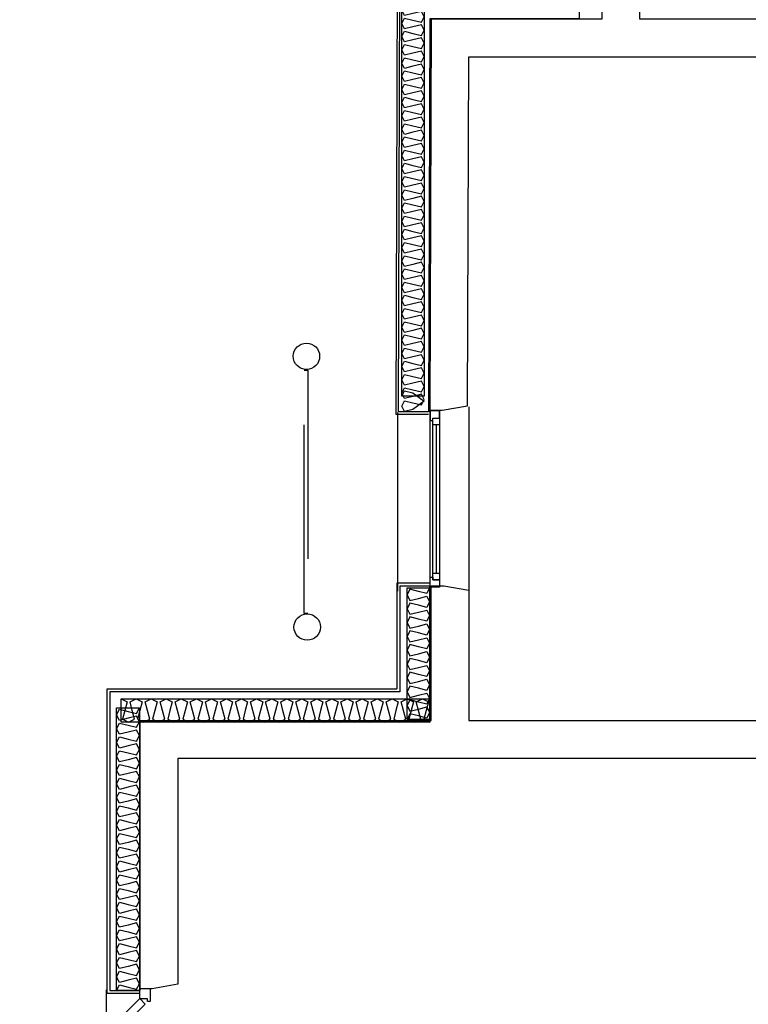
# Model space of a CAD drawing. Header units: millimetres. Extents: x -15 to 127, y -65 to 67.
# Tile 79 of 256: x 35.42 to 35.807, y -50.892 to -50.371. Entities that reach past the tile are written whole.
import ezdxf

# ---------------------------------------------------------------- set-up
doc = ezdxf.new("R2010")
doc.units = ezdxf.units.MM
doc.header["$MEASUREMENT"] = 0
doc.linetypes.add('PC_DASH_3', pattern=[0.055556, 0.027778, -0.027778])
doc.layers.add('Calque 5', color=7, linetype='Continuous')

# ---------------------------------------------------------------- blocks, each defined once
blk = doc.blocks.new('PD_26338')
at = {"layer": 'Calque 5', "color": 0}
for p, q in [((11.85217, -36.8113), (11.85217, -36.73271)), ((11.854, -36.73271), (11.854, -36.8113))]:
    blk.add_line(p, q, dxfattribs=at)
for points in [[(11.8508, -36.81881), (11.8508, -36.72521), (11.85583, -36.72521), (11.85583, -36.81881), (11.8508, -36.81881)], [(11.85583, -36.72521), (11.8508, -36.72521), (11.8508, -36.73051), (11.85217, -36.73051), (11.85217, -36.72918), (11.85583, -36.72918), (11.85583, -36.72521)], [(11.85217, -36.73271), (11.85217, -36.72918), (11.85583, -36.72918), (11.85583, -36.73271), (11.85217, -36.73271)], [(11.85583, -36.81881), (11.8508, -36.81881), (11.8508, -36.81351), (11.85217, -36.81351), (11.85217, -36.81484), (11.85583, -36.81484), (11.85583, -36.81881)], [(11.85217, -36.81484), (11.85217, -36.8113), (11.85583, -36.8113), (11.85583, -36.81484), (11.85217, -36.81484)]]:
    blk.add_lwpolyline(points, dxfattribs=at)
blk.add_point((11.8508, -36.72521), dxfattribs=at)
blk = doc.blocks.new('PD_26354')
at = {"layer": 'Calque 5', "color": 0}
for points in [[(11.68691, -36.87799), (11.85067, -36.87799), (11.85067, -36.89021), (11.68691, -36.89021), (11.68691, -36.87799)], [(11.68691, -36.87799), (11.69012, -36.87952), (11.6889, -36.8841), (11.68769, -36.88869), (11.6909, -36.89021), (11.69412, -36.88869), (11.6929, -36.8841), (11.69168, -36.87952), (11.69489, -36.87799), (11.69811, -36.87952), (11.69689, -36.8841), (11.69567, -36.88869), (11.69889, -36.89021), (11.7021, -36.88869), (11.70089, -36.8841), (11.69967, -36.87952), (11.70288, -36.87799), (11.7061, -36.87952), (11.70488, -36.8841), (11.70366, -36.88869), (11.70688, -36.89021), (11.71009, -36.88869), (11.70887, -36.8841), (11.70766, -36.87952), (11.71087, -36.87799), (11.71409, -36.87952), (11.71287, -36.8841), (11.71165, -36.88869), (11.71487, -36.89021), (11.71808, -36.88869), (11.71686, -36.8841), (11.71564, -36.87952), (11.71886, -36.87799), (11.72207, -36.87952), (11.72086, -36.8841), (11.71964, -36.88869), (11.72285, -36.89021), (11.72607, -36.88869), (11.72485, -36.8841), (11.72363, -36.87952), (11.72685, -36.87799), (11.73006, -36.87952), (11.72884, -36.8841), (11.72763, -36.88869), (11.73084, -36.89021), (11.73406, -36.88869), (11.73284, -36.8841), (11.73162, -36.87952), (11.73484, -36.87799), (11.73805, -36.87952), (11.73683, -36.8841), (11.73562, -36.88869), (11.73883, -36.89021), (11.74205, -36.88869), (11.74083, -36.8841), (11.73961, -36.87952), (11.74282, -36.87799), (11.74604, -36.87952), (11.74482, -36.8841), (11.7436, -36.88869), (11.74682, -36.89021), (11.75003, -36.88869), (11.74882, -36.8841), (11.7476, -36.87952), (11.75081, -36.87799), (11.75403, -36.87952), (11.75281, -36.8841), (11.75159, -36.88869), (11.75481, -36.89021), (11.75802, -36.88869), (11.7568, -36.8841), (11.75559, -36.87952), (11.7588, -36.87799), (11.76202, -36.87952), (11.7608, -36.8841), (11.75958, -36.88869), (11.7628, -36.89021), (11.76601, -36.88869), (11.76479, -36.8841), (11.76357, -36.87952), (11.76679, -36.87799), (11.77, -36.87952), (11.76879, -36.8841), (11.76757, -36.88869), (11.77078, -36.89021), (11.774, -36.88869), (11.77278, -36.8841), (11.77156, -36.87952), (11.77478, -36.87799), (11.77799, -36.87952), (11.77677, -36.8841), (11.77556, -36.88869), (11.77877, -36.89021), (11.78199, -36.88869), (11.78077, -36.8841), (11.77955, -36.87952), (11.78277, -36.87799), (11.78598, -36.87952), (11.78476, -36.8841), (11.78354, -36.88869), (11.78676, -36.89021), (11.78997, -36.88869), (11.78876, -36.8841), (11.78754, -36.87952), (11.79075, -36.87799), (11.79397, -36.87952), (11.79275, -36.8841), (11.79153, -36.88869), (11.79475, -36.89021), (11.79796, -36.88869), (11.79675, -36.8841), (11.79553, -36.87952), (11.79874, -36.87799), (11.80196, -36.87952), (11.80074, -36.8841), (11.79952, -36.88869), (11.80274, -36.89021), (11.80595, -36.88869), (11.80473, -36.8841), (11.80352, -36.87952), (11.80673, -36.87799), (11.80995, -36.87952), (11.80873, -36.8841), (11.80751, -36.88869), (11.81072, -36.89021), (11.81394, -36.88869), (11.81272, -36.8841), (11.8115, -36.87952), (11.81472, -36.87799), (11.81793, -36.87952), (11.81672, -36.8841), (11.8155, -36.88869), (11.81871, -36.89021), (11.82193, -36.88869), (11.82071, -36.8841), (11.81949, -36.87952), (11.82271, -36.87799), (11.82592, -36.87952), (11.8247, -36.8841), (11.82349, -36.88869), (11.8267, -36.89021), (11.82992, -36.88869), (11.8287, -36.8841), (11.82748, -36.87952), (11.8307, -36.87799), (11.83391, -36.87952), (11.83269, -36.8841), (11.83147, -36.88869), (11.83469, -36.89021), (11.8379, -36.88869), (11.83669, -36.8841), (11.83547, -36.87952), (11.83868, -36.87799), (11.8419, -36.87952), (11.84068, -36.8841), (11.83946, -36.88869), (11.84268, -36.89021), (11.84589, -36.88869), (11.84467, -36.8841), (11.84346, -36.87952), (11.84667, -36.87799), (11.84989, -36.87952), (11.84867, -36.8841), (11.84745, -36.88869), (11.85067, -36.89021)]]:
    blk.add_lwpolyline(points, dxfattribs=at)
blk = doc.blocks.new('PD_26355')
at = {"layer": 'Calque 5', "color": 0}
for points in [[(11.68451, -37.03247), (11.68451, -36.88275), (11.69672, -36.88275), (11.69672, -37.03247), (11.68451, -37.03247)], [(11.68451, -37.03247), (11.68603, -37.02952), (11.69061, -37.03064), (11.6952, -37.03176), (11.69672, -37.02882), (11.6952, -37.02587), (11.69061, -37.02699), (11.68603, -37.02811), (11.68451, -37.02516), (11.68603, -37.02222), (11.69061, -37.02334), (11.6952, -37.02446), (11.69672, -37.02151), (11.6952, -37.01857), (11.69061, -37.01969), (11.68603, -37.02081), (11.68451, -37.01786), (11.68603, -37.01492), (11.69061, -37.01603), (11.6952, -37.01715), (11.69672, -37.01421), (11.6952, -37.01126), (11.69061, -37.01238), (11.68603, -37.0135), (11.68451, -37.01056), (11.68603, -37.00761), (11.69061, -37.00873), (11.6952, -37.00985), (11.69672, -37.00691), (11.6952, -37.00396), (11.69061, -37.00508), (11.68603, -37.0062), (11.68451, -37.00325), (11.68603, -37.00031), (11.69061, -37.00143), (11.6952, -37.00255), (11.69672, -36.9996), (11.6952, -36.99666), (11.69061, -36.99778), (11.68603, -36.9989), (11.68451, -36.99595), (11.68603, -36.99301), (11.69061, -36.99413), (11.6952, -36.99524), (11.69672, -36.9923), (11.6952, -36.98936), (11.69061, -36.99047), (11.68603, -36.99159), (11.68451, -36.98865), (11.68603, -36.9857), (11.69061, -36.98682), (11.6952, -36.98794), (11.69672, -36.985), (11.6952, -36.98205), (11.69061, -36.98317), (11.68603, -36.98429), (11.68451, -36.98135), (11.68603, -36.9784), (11.69061, -36.97952), (11.6952, -36.98064), (11.69672, -36.97769), (11.6952, -36.97475), (11.69061, -36.97587), (11.68603, -36.97699), (11.68451, -36.97404), (11.68603, -36.9711), (11.69061, -36.97222), (11.6952, -36.97334), (11.69672, -36.97039), (11.6952, -36.96745), (11.69061, -36.96856), (11.68603, -36.96968), (11.68451, -36.96674), (11.68603, -36.96379), (11.69061, -36.96491), (11.6952, -36.96603), (11.69672, -36.96309), (11.6952, -36.96014), (11.69061, -36.96126), (11.68603, -36.96238), (11.68451, -36.95944), (11.68603, -36.95649), (11.69061, -36.95761), (11.6952, -36.95873), (11.69672, -36.95578), (11.6952, -36.95284), (11.69061, -36.95396), (11.68603, -36.95508), (11.68451, -36.95213), (11.68603, -36.94919), (11.69061, -36.95031), (11.6952, -36.95143), (11.69672, -36.94848), (11.6952, -36.94554), (11.69061, -36.94666), (11.68603, -36.94777), (11.68451, -36.94483), (11.68603, -36.94189), (11.69061, -36.943), (11.6952, -36.94412), (11.69672, -36.94118), (11.6952, -36.93823), (11.69061, -36.93935), (11.68603, -36.94047), (11.68451, -36.93753), (11.68603, -36.93458), (11.69061, -36.9357), (11.6952, -36.93682), (11.69672, -36.93388), (11.6952, -36.93093), (11.69061, -36.93205), (11.68603, -36.93317), (11.68451, -36.93022), (11.68603, -36.92728), (11.69061, -36.9284), (11.6952, -36.92952), (11.69672, -36.92657), (11.6952, -36.92363), (11.69061, -36.92475), (11.68603, -36.92587), (11.68451, -36.92292), (11.68603, -36.91998), (11.69061, -36.92109), (11.6952, -36.92221), (11.69672, -36.91927), (11.6952, -36.91632), (11.69061, -36.91744), (11.68603, -36.91856), (11.68451, -36.91562), (11.68603, -36.91267), (11.69061, -36.91379), (11.6952, -36.91491), (11.69672, -36.91197), (11.6952, -36.90902), (11.69061, -36.91014), (11.68603, -36.91126), (11.68451, -36.90831), (11.68603, -36.90537), (11.69061, -36.90649), (11.6952, -36.90761), (11.69672, -36.90466), (11.6952, -36.90172), (11.69061, -36.90284), (11.68603, -36.90396), (11.68451, -36.90101), (11.68603, -36.89807), (11.69061, -36.89919), (11.6952, -36.9003), (11.69672, -36.89736), (11.6952, -36.89442), (11.69061, -36.89553), (11.68603, -36.89665), (11.68451, -36.89371), (11.68603, -36.89076), (11.69061, -36.89188), (11.6952, -36.893), (11.69672, -36.89006), (11.6952, -36.88711), (11.69061, -36.88823), (11.68603, -36.88935), (11.68451, -36.88641), (11.68603, -36.88346), (11.69061, -36.88458), (11.6952, -36.8857), (11.69672, -36.88275)]]:
    blk.add_lwpolyline(points, dxfattribs=at)
blk = doc.blocks.new('PD_26356')
at = {"layer": 'Calque 5', "color": 0}
for points in [[(11.85052, -36.81918), (11.85052, -36.8888), (11.83856, -36.8888), (11.83856, -36.81918), (11.85052, -36.81918)], [(11.85052, -36.81918), (11.84903, -36.82214), (11.84454, -36.82101), (11.84005, -36.81988), (11.83856, -36.82284), (11.84005, -36.8258), (11.84454, -36.82467), (11.84903, -36.82355), (11.85052, -36.82651), (11.84903, -36.82947), (11.84454, -36.82834), (11.84005, -36.82721), (11.83856, -36.83017), (11.84005, -36.83313), (11.84454, -36.832), (11.84903, -36.83088), (11.85052, -36.83384), (11.84903, -36.8368), (11.84454, -36.83567), (11.84005, -36.83454), (11.83856, -36.8375), (11.84005, -36.84046), (11.84454, -36.83933), (11.84903, -36.8382), (11.85052, -36.84116), (11.84903, -36.84412), (11.84454, -36.843), (11.84005, -36.84187), (11.83856, -36.84483), (11.84005, -36.84779), (11.84454, -36.84666), (11.84903, -36.84553), (11.85052, -36.84849), (11.84903, -36.85145), (11.84454, -36.85033), (11.84005, -36.8492), (11.83856, -36.85216), (11.84005, -36.85512), (11.84454, -36.85399), (11.84903, -36.85286), (11.85052, -36.85582), (11.84903, -36.85878), (11.84454, -36.85766), (11.84005, -36.85653), (11.83856, -36.85949), (11.84005, -36.86245), (11.84454, -36.86132), (11.84903, -36.86019), (11.85052, -36.86315), (11.84903, -36.86611), (11.84454, -36.86498), (11.84005, -36.86386), (11.83856, -36.86682), (11.84005, -36.86978), (11.84454, -36.86865), (11.84903, -36.86752), (11.85052, -36.87048), (11.84903, -36.87344), (11.84454, -36.87231), (11.84005, -36.87119), (11.83856, -36.87415), (11.84005, -36.87711), (11.84454, -36.87598), (11.84903, -36.87485), (11.85052, -36.87781), (11.84903, -36.88077), (11.84454, -36.87964), (11.84005, -36.87852), (11.83856, -36.88148), (11.84005, -36.88444), (11.84454, -36.88331), (11.84903, -36.88218), (11.85052, -36.88514), (11.84903, -36.8881), (11.84454, -36.88697), (11.84005, -36.88585), (11.83856, -36.8888)]]:
    blk.add_lwpolyline(points, dxfattribs=at)
blk = doc.blocks.new('PD_26357')
at = {"layer": 'Calque 5', "color": 0}
for p, q in [((11.83317, -36.81667), (11.83317, -36.87265)), ((11.85067, -36.81667), (11.83317, -36.81667)), ((11.67951, -37.03397), (11.67951, -36.87265)), ((11.67951, -36.87265), (11.83317, -36.87265)), ((11.69701, -37.03397), (11.67951, -37.03397))]:
    blk.add_line(p, q, dxfattribs=at)
blk = doc.blocks.new('PD_26438')
at = {"layer": 'Calque 5', "color": 0}
for points in [[(11.83571, -36.71751), (11.83571, -36.50258), (11.84765, -36.50258), (11.84765, -36.71751), (11.83571, -36.71751)], [(11.83571, -36.71751), (11.83721, -36.71468), (11.84168, -36.71576), (11.84765, -36.7202), (11.84168, -36.72464), (11.83721, -36.72571), (11.83571, -36.72289), (11.83721, -36.72006), (11.84168, -36.72114), (11.84616, -36.72221), (11.84765, -36.71939), (11.84616, -36.71657), (11.84168, -36.71764), (11.83721, -36.71872), (11.83571, -36.71589), (11.83721, -36.71307), (11.84168, -36.71414), (11.84616, -36.71522), (11.84765, -36.7124), (11.84616, -36.70957), (11.84168, -36.71065), (11.83721, -36.71172), (11.83571, -36.7089), (11.83721, -36.70607), (11.84168, -36.70715), (11.84616, -36.70823), (11.84765, -36.7054), (11.84616, -36.70258), (11.84168, -36.70365), (11.83721, -36.70473), (11.83571, -36.7019), (11.83721, -36.69908), (11.84168, -36.70016), (11.84616, -36.70123), (11.84765, -36.69841), (11.84616, -36.69558), (11.84168, -36.69666), (11.83721, -36.69774), (11.83571, -36.69491), (11.83721, -36.69209), (11.84168, -36.69316), (11.84616, -36.69424), (11.84765, -36.69141), (11.84616, -36.68859), (11.84168, -36.68967), (11.83721, -36.69074), (11.83571, -36.68792), (11.83721, -36.68509), (11.84168, -36.68617), (11.84616, -36.68724), (11.84765, -36.68442), (11.84616, -36.6816), (11.84168, -36.68267), (11.83721, -36.68375), (11.83571, -36.68092), (11.83721, -36.6781), (11.84168, -36.67917), (11.84616, -36.68025), (11.84765, -36.67743), (11.84616, -36.6746), (11.84168, -36.67568), (11.83721, -36.67675), (11.83571, -36.67393), (11.83721, -36.6711), (11.84168, -36.67218), (11.84616, -36.67326), (11.84765, -36.67043), (11.84616, -36.66761), (11.84168, -36.66868), (11.83721, -36.66976), (11.83571, -36.66694), (11.83721, -36.66411), (11.84168, -36.66519), (11.84616, -36.66626), (11.84765, -36.66344), (11.84616, -36.66061), (11.84168, -36.66169), (11.83721, -36.66277), (11.83571, -36.65994), (11.83721, -36.65712), (11.84168, -36.65819), (11.84616, -36.65927), (11.84765, -36.65644), (11.84616, -36.65362), (11.84168, -36.6547), (11.83721, -36.65577), (11.83571, -36.65295), (11.83721, -36.65012), (11.84168, -36.6512), (11.84616, -36.65227), (11.84765, -36.64945), (11.84616, -36.64663), (11.84168, -36.6477), (11.83721, -36.64878), (11.83571, -36.64595), (11.83721, -36.64313), (11.84168, -36.6442), (11.84616, -36.64528), (11.84765, -36.64246), (11.84616, -36.63963), (11.84168, -36.64071), (11.83721, -36.64178), (11.83571, -36.63896), (11.83721, -36.63613), (11.84168, -36.63721), (11.84616, -36.63829), (11.84765, -36.63546), (11.84616, -36.63264), (11.84168, -36.63371), (11.83721, -36.63479), (11.83571, -36.63197), (11.83721, -36.62914), (11.84168, -36.63022), (11.84616, -36.63129), (11.84765, -36.62847), (11.84616, -36.62564), (11.84168, -36.62672), (11.83721, -36.6278), (11.83571, -36.62497), (11.83721, -36.62215), (11.84168, -36.62322), (11.84616, -36.6243), (11.84765, -36.62147), (11.84616, -36.61865), (11.84168, -36.61973), (11.83721, -36.6208), (11.83571, -36.61798), (11.83721, -36.61515), (11.84168, -36.61623), (11.84616, -36.6173), (11.84765, -36.61448), (11.84616, -36.61166), (11.84168, -36.61273), (11.83721, -36.61381), (11.83571, -36.61098), (11.83721, -36.60816), (11.84168, -36.60923), (11.84616, -36.61031), (11.84765, -36.60749), (11.84616, -36.60466), (11.84168, -36.60574), (11.83721, -36.60681), (11.83571, -36.60399), (11.83721, -36.60116), (11.84168, -36.60224), (11.84616, -36.60332), (11.84765, -36.60049), (11.84616, -36.59767), (11.84168, -36.59874), (11.83721, -36.59982), (11.83571, -36.597), (11.83721, -36.59417), (11.84168, -36.59525), (11.84616, -36.59632), (11.84765, -36.5935), (11.84616, -36.59067), (11.84168, -36.59175), (11.83721, -36.59283), (11.83571, -36.59), (11.83721, -36.58718), (11.84168, -36.58825), (11.84616, -36.58933), (11.84765, -36.5865), (11.84616, -36.58368), (11.84168, -36.58476), (11.83721, -36.58583), (11.83571, -36.58301), (11.83721, -36.58018), (11.84168, -36.58126), (11.84616, -36.58234), (11.84765, -36.57951), (11.84616, -36.57669), (11.84168, -36.57776), (11.83721, -36.57884), (11.83571, -36.57601), (11.83721, -36.57319), (11.84168, -36.57427), (11.84616, -36.57534), (11.84765, -36.57252), (11.84616, -36.56969), (11.84168, -36.57077), (11.83721, -36.57184), (11.83571, -36.56902), (11.83721, -36.5662), (11.84168, -36.56727), (11.84616, -36.56835), (11.84765, -36.56552), (11.84616, -36.5627), (11.84168, -36.56377), (11.83721, -36.56485), (11.83571, -36.56203), (11.83721, -36.5592), (11.84168, -36.56028), (11.84616, -36.56135), (11.84765, -36.55853), (11.84616, -36.5557), (11.84168, -36.55678), (11.83721, -36.55786), (11.83571, -36.55503), (11.83721, -36.55221), (11.84168, -36.55328), (11.84616, -36.55436), (11.84765, -36.55153), (11.84616, -36.54871), (11.84168, -36.54979), (11.83721, -36.55086), (11.83571, -36.54804), (11.83721, -36.54521), (11.84168, -36.54629), (11.84616, -36.54737), (11.84765, -36.54454), (11.84616, -36.54172), (11.84168, -36.54279), (11.83721, -36.54387), (11.83571, -36.54104), (11.83721, -36.53822), (11.84168, -36.5393), (11.84616, -36.54037), (11.84765, -36.53755), (11.84616, -36.53472), (11.84168, -36.5358), (11.83721, -36.53687), (11.83571, -36.53405), (11.83721, -36.53123), (11.84168, -36.5323), (11.84616, -36.53338), (11.84765, -36.53055), (11.84616, -36.52773), (11.84168, -36.5288), (11.83721, -36.52988), (11.83571, -36.52706), (11.83721, -36.52423), (11.84168, -36.52531), (11.84616, -36.52638), (11.84765, -36.52356), (11.84616, -36.52073), (11.84168, -36.52181), (11.83721, -36.52289), (11.83571, -36.52006), (11.83721, -36.51724), (11.84168, -36.51831), (11.84616, -36.51939), (11.84765, -36.51656), (11.84616, -36.51374), (11.84168, -36.51482), (11.83721, -36.51589), (11.83571, -36.51307), (11.83721, -36.51024), (11.84168, -36.51132), (11.84616, -36.5124), (11.84765, -36.50957), (11.84616, -36.50675), (11.84168, -36.50782), (11.83721, -36.5089), (11.83571, -36.50607), (11.83721, -36.50325), (11.84168, -36.50433), (11.84616, -36.5054), (11.84765, -36.50258)]]:
    blk.add_lwpolyline(points, dxfattribs=at)
blk = doc.blocks.new('PD_26447')
at = {"layer": 'Calque 5', "color": 0}
for points in [[(11.6969, -37.03133), (11.7024, -37.03133), (11.7024, -37.03833), (11.7009, -37.03833), (11.7009, -37.03683), (11.6969, -37.03683), (11.6969, -37.03133)], [(11.69682, -37.03676), (11.69964, -37.03959), (11.636, -37.10323), (11.63318, -37.1004), (11.69682, -37.03676)]]:
    blk.add_lwpolyline(points, dxfattribs=at)
blk.add_arc((11.6969, -37.03683), 0.09, 224.9287, 270, dxfattribs=at)
blk = doc.blocks.new('PD_26448')
at = {"layer": 'Calque 5', "color": 0}
for points in [[(11.63318, -37.15326), (11.636, -37.15044), (11.69964, -37.21408), (11.69682, -37.2169), (11.63318, -37.15326)], [(11.6969, -37.22233), (11.7024, -37.22233), (11.7024, -37.21533), (11.7009, -37.21533), (11.7009, -37.21683), (11.6969, -37.21683), (11.6969, -37.22233)]]:
    blk.add_lwpolyline(points, dxfattribs=at)
blk.add_arc((11.6969, -37.21683), 0.09, 90, 135.0713, dxfattribs=at)
blk = doc.blocks.new('PD_26446')
at = {"layer": 'Calque 5'}
for name in ['PD_26447', 'PD_26448']:
    blk.add_blockref(name, (0, 0), dxfattribs=at)
blk = doc.blocks.new('PD_27681')
at = {"layer": 'Calque 5', "color": 0}
for p, q in [((11.85217, -36.8113), (11.85217, -36.73271)), ((11.854, -36.73271), (11.854, -36.8113))]:
    blk.add_line(p, q, dxfattribs=at)
for points in [[(11.8508, -36.81881), (11.8508, -36.72521), (11.85583, -36.72521), (11.85583, -36.81881), (11.8508, -36.81881)], [(11.85583, -36.72521), (11.8508, -36.72521), (11.8508, -36.73051), (11.85217, -36.73051), (11.85217, -36.72918), (11.85583, -36.72918), (11.85583, -36.72521)], [(11.85217, -36.73271), (11.85217, -36.72918), (11.85583, -36.72918), (11.85583, -36.73271), (11.85217, -36.73271)], [(11.85583, -36.81881), (11.8508, -36.81881), (11.8508, -36.81351), (11.85217, -36.81351), (11.85217, -36.81484), (11.85583, -36.81484), (11.85583, -36.81881)], [(11.85217, -36.81484), (11.85217, -36.8113), (11.85583, -36.8113), (11.85583, -36.81484), (11.85217, -36.81484)]]:
    blk.add_lwpolyline(points, dxfattribs=at)
blk.add_point((11.8508, -36.72521), dxfattribs=at)
blk = doc.blocks.new('PD_27697')
at = {"layer": 'Calque 5', "color": 0}
for points in [[(11.68691, -36.87799), (11.85067, -36.87799), (11.85067, -36.89021), (11.68691, -36.89021), (11.68691, -36.87799)], [(11.68691, -36.87799), (11.69012, -36.87952), (11.6889, -36.8841), (11.68769, -36.88869), (11.6909, -36.89021), (11.69412, -36.88869), (11.6929, -36.8841), (11.69168, -36.87952), (11.69489, -36.87799), (11.69811, -36.87952), (11.69689, -36.8841), (11.69567, -36.88869), (11.69889, -36.89021), (11.7021, -36.88869), (11.70089, -36.8841), (11.69967, -36.87952), (11.70288, -36.87799), (11.7061, -36.87952), (11.70488, -36.8841), (11.70366, -36.88869), (11.70688, -36.89021), (11.71009, -36.88869), (11.70887, -36.8841), (11.70766, -36.87952), (11.71087, -36.87799), (11.71409, -36.87952), (11.71287, -36.8841), (11.71165, -36.88869), (11.71487, -36.89021), (11.71808, -36.88869), (11.71686, -36.8841), (11.71564, -36.87952), (11.71886, -36.87799), (11.72207, -36.87952), (11.72086, -36.8841), (11.71964, -36.88869), (11.72285, -36.89021), (11.72607, -36.88869), (11.72485, -36.8841), (11.72363, -36.87952), (11.72685, -36.87799), (11.73006, -36.87952), (11.72884, -36.8841), (11.72763, -36.88869), (11.73084, -36.89021), (11.73406, -36.88869), (11.73284, -36.8841), (11.73162, -36.87952), (11.73484, -36.87799), (11.73805, -36.87952), (11.73683, -36.8841), (11.73562, -36.88869), (11.73883, -36.89021), (11.74205, -36.88869), (11.74083, -36.8841), (11.73961, -36.87952), (11.74282, -36.87799), (11.74604, -36.87952), (11.74482, -36.8841), (11.7436, -36.88869), (11.74682, -36.89021), (11.75003, -36.88869), (11.74882, -36.8841), (11.7476, -36.87952), (11.75081, -36.87799), (11.75403, -36.87952), (11.75281, -36.8841), (11.75159, -36.88869), (11.75481, -36.89021), (11.75802, -36.88869), (11.7568, -36.8841), (11.75559, -36.87952), (11.7588, -36.87799), (11.76202, -36.87952), (11.7608, -36.8841), (11.75958, -36.88869), (11.7628, -36.89021), (11.76601, -36.88869), (11.76479, -36.8841), (11.76357, -36.87952), (11.76679, -36.87799), (11.77, -36.87952), (11.76879, -36.8841), (11.76757, -36.88869), (11.77078, -36.89021), (11.774, -36.88869), (11.77278, -36.8841), (11.77156, -36.87952), (11.77478, -36.87799), (11.77799, -36.87952), (11.77677, -36.8841), (11.77556, -36.88869), (11.77877, -36.89021), (11.78199, -36.88869), (11.78077, -36.8841), (11.77955, -36.87952), (11.78277, -36.87799), (11.78598, -36.87952), (11.78476, -36.8841), (11.78354, -36.88869), (11.78676, -36.89021), (11.78997, -36.88869), (11.78876, -36.8841), (11.78754, -36.87952), (11.79075, -36.87799), (11.79397, -36.87952), (11.79275, -36.8841), (11.79153, -36.88869), (11.79475, -36.89021), (11.79796, -36.88869), (11.79675, -36.8841), (11.79553, -36.87952), (11.79874, -36.87799), (11.80196, -36.87952), (11.80074, -36.8841), (11.79952, -36.88869), (11.80274, -36.89021), (11.80595, -36.88869), (11.80473, -36.8841), (11.80352, -36.87952), (11.80673, -36.87799), (11.80995, -36.87952), (11.80873, -36.8841), (11.80751, -36.88869), (11.81072, -36.89021), (11.81394, -36.88869), (11.81272, -36.8841), (11.8115, -36.87952), (11.81472, -36.87799), (11.81793, -36.87952), (11.81672, -36.8841), (11.8155, -36.88869), (11.81871, -36.89021), (11.82193, -36.88869), (11.82071, -36.8841), (11.81949, -36.87952), (11.82271, -36.87799), (11.82592, -36.87952), (11.8247, -36.8841), (11.82349, -36.88869), (11.8267, -36.89021), (11.82992, -36.88869), (11.8287, -36.8841), (11.82748, -36.87952), (11.8307, -36.87799), (11.83391, -36.87952), (11.83269, -36.8841), (11.83147, -36.88869), (11.83469, -36.89021), (11.8379, -36.88869), (11.83669, -36.8841), (11.83547, -36.87952), (11.83868, -36.87799), (11.8419, -36.87952), (11.84068, -36.8841), (11.83946, -36.88869), (11.84268, -36.89021), (11.84589, -36.88869), (11.84467, -36.8841), (11.84346, -36.87952), (11.84667, -36.87799), (11.84989, -36.87952), (11.84867, -36.8841), (11.84745, -36.88869), (11.85067, -36.89021)]]:
    blk.add_lwpolyline(points, dxfattribs=at)
blk = doc.blocks.new('PD_27698')
at = {"layer": 'Calque 5', "color": 0}
for points in [[(11.68451, -37.03247), (11.68451, -36.88275), (11.69672, -36.88275), (11.69672, -37.03247), (11.68451, -37.03247)], [(11.68451, -37.03247), (11.68603, -37.02952), (11.69061, -37.03064), (11.6952, -37.03176), (11.69672, -37.02882), (11.6952, -37.02587), (11.69061, -37.02699), (11.68603, -37.02811), (11.68451, -37.02516), (11.68603, -37.02222), (11.69061, -37.02334), (11.6952, -37.02446), (11.69672, -37.02151), (11.6952, -37.01857), (11.69061, -37.01969), (11.68603, -37.02081), (11.68451, -37.01786), (11.68603, -37.01492), (11.69061, -37.01603), (11.6952, -37.01715), (11.69672, -37.01421), (11.6952, -37.01126), (11.69061, -37.01238), (11.68603, -37.0135), (11.68451, -37.01056), (11.68603, -37.00761), (11.69061, -37.00873), (11.6952, -37.00985), (11.69672, -37.00691), (11.6952, -37.00396), (11.69061, -37.00508), (11.68603, -37.0062), (11.68451, -37.00325), (11.68603, -37.00031), (11.69061, -37.00143), (11.6952, -37.00255), (11.69672, -36.9996), (11.6952, -36.99666), (11.69061, -36.99778), (11.68603, -36.9989), (11.68451, -36.99595), (11.68603, -36.99301), (11.69061, -36.99413), (11.6952, -36.99524), (11.69672, -36.9923), (11.6952, -36.98936), (11.69061, -36.99047), (11.68603, -36.99159), (11.68451, -36.98865), (11.68603, -36.9857), (11.69061, -36.98682), (11.6952, -36.98794), (11.69672, -36.985), (11.6952, -36.98205), (11.69061, -36.98317), (11.68603, -36.98429), (11.68451, -36.98135), (11.68603, -36.9784), (11.69061, -36.97952), (11.6952, -36.98064), (11.69672, -36.97769), (11.6952, -36.97475), (11.69061, -36.97587), (11.68603, -36.97699), (11.68451, -36.97404), (11.68603, -36.9711), (11.69061, -36.97222), (11.6952, -36.97334), (11.69672, -36.97039), (11.6952, -36.96745), (11.69061, -36.96856), (11.68603, -36.96968), (11.68451, -36.96674), (11.68603, -36.96379), (11.69061, -36.96491), (11.6952, -36.96603), (11.69672, -36.96309), (11.6952, -36.96014), (11.69061, -36.96126), (11.68603, -36.96238), (11.68451, -36.95944), (11.68603, -36.95649), (11.69061, -36.95761), (11.6952, -36.95873), (11.69672, -36.95578), (11.6952, -36.95284), (11.69061, -36.95396), (11.68603, -36.95508), (11.68451, -36.95213), (11.68603, -36.94919), (11.69061, -36.95031), (11.6952, -36.95143), (11.69672, -36.94848), (11.6952, -36.94554), (11.69061, -36.94666), (11.68603, -36.94777), (11.68451, -36.94483), (11.68603, -36.94189), (11.69061, -36.943), (11.6952, -36.94412), (11.69672, -36.94118), (11.6952, -36.93823), (11.69061, -36.93935), (11.68603, -36.94047), (11.68451, -36.93753), (11.68603, -36.93458), (11.69061, -36.9357), (11.6952, -36.93682), (11.69672, -36.93388), (11.6952, -36.93093), (11.69061, -36.93205), (11.68603, -36.93317), (11.68451, -36.93022), (11.68603, -36.92728), (11.69061, -36.9284), (11.6952, -36.92952), (11.69672, -36.92657), (11.6952, -36.92363), (11.69061, -36.92475), (11.68603, -36.92587), (11.68451, -36.92292), (11.68603, -36.91998), (11.69061, -36.92109), (11.6952, -36.92221), (11.69672, -36.91927), (11.6952, -36.91632), (11.69061, -36.91744), (11.68603, -36.91856), (11.68451, -36.91562), (11.68603, -36.91267), (11.69061, -36.91379), (11.6952, -36.91491), (11.69672, -36.91197), (11.6952, -36.90902), (11.69061, -36.91014), (11.68603, -36.91126), (11.68451, -36.90831), (11.68603, -36.90537), (11.69061, -36.90649), (11.6952, -36.90761), (11.69672, -36.90466), (11.6952, -36.90172), (11.69061, -36.90284), (11.68603, -36.90396), (11.68451, -36.90101), (11.68603, -36.89807), (11.69061, -36.89919), (11.6952, -36.9003), (11.69672, -36.89736), (11.6952, -36.89442), (11.69061, -36.89553), (11.68603, -36.89665), (11.68451, -36.89371), (11.68603, -36.89076), (11.69061, -36.89188), (11.6952, -36.893), (11.69672, -36.89006), (11.6952, -36.88711), (11.69061, -36.88823), (11.68603, -36.88935), (11.68451, -36.88641), (11.68603, -36.88346), (11.69061, -36.88458), (11.6952, -36.8857), (11.69672, -36.88275)]]:
    blk.add_lwpolyline(points, dxfattribs=at)
blk = doc.blocks.new('PD_27699')
at = {"layer": 'Calque 5', "color": 0}
for points in [[(11.85052, -36.81918), (11.85052, -36.8888), (11.83856, -36.8888), (11.83856, -36.81918), (11.85052, -36.81918)], [(11.85052, -36.81918), (11.84903, -36.82214), (11.84454, -36.82101), (11.84005, -36.81988), (11.83856, -36.82284), (11.84005, -36.8258), (11.84454, -36.82467), (11.84903, -36.82355), (11.85052, -36.82651), (11.84903, -36.82947), (11.84454, -36.82834), (11.84005, -36.82721), (11.83856, -36.83017), (11.84005, -36.83313), (11.84454, -36.832), (11.84903, -36.83088), (11.85052, -36.83384), (11.84903, -36.8368), (11.84454, -36.83567), (11.84005, -36.83454), (11.83856, -36.8375), (11.84005, -36.84046), (11.84454, -36.83933), (11.84903, -36.8382), (11.85052, -36.84116), (11.84903, -36.84412), (11.84454, -36.843), (11.84005, -36.84187), (11.83856, -36.84483), (11.84005, -36.84779), (11.84454, -36.84666), (11.84903, -36.84553), (11.85052, -36.84849), (11.84903, -36.85145), (11.84454, -36.85033), (11.84005, -36.8492), (11.83856, -36.85216), (11.84005, -36.85512), (11.84454, -36.85399), (11.84903, -36.85286), (11.85052, -36.85582), (11.84903, -36.85878), (11.84454, -36.85766), (11.84005, -36.85653), (11.83856, -36.85949), (11.84005, -36.86245), (11.84454, -36.86132), (11.84903, -36.86019), (11.85052, -36.86315), (11.84903, -36.86611), (11.84454, -36.86498), (11.84005, -36.86386), (11.83856, -36.86682), (11.84005, -36.86978), (11.84454, -36.86865), (11.84903, -36.86752), (11.85052, -36.87048), (11.84903, -36.87344), (11.84454, -36.87231), (11.84005, -36.87119), (11.83856, -36.87415), (11.84005, -36.87711), (11.84454, -36.87598), (11.84903, -36.87485), (11.85052, -36.87781), (11.84903, -36.88077), (11.84454, -36.87964), (11.84005, -36.87852), (11.83856, -36.88148), (11.84005, -36.88444), (11.84454, -36.88331), (11.84903, -36.88218), (11.85052, -36.88514), (11.84903, -36.8881), (11.84454, -36.88697), (11.84005, -36.88585), (11.83856, -36.8888)]]:
    blk.add_lwpolyline(points, dxfattribs=at)
blk = doc.blocks.new('PD_27700')
at = {"layer": 'Calque 5', "color": 0}
for p, q in [((11.83317, -36.81667), (11.83317, -36.87265)), ((11.85067, -36.81667), (11.83317, -36.81667)), ((11.67951, -37.03397), (11.67951, -36.87265)), ((11.67951, -36.87265), (11.83317, -36.87265)), ((11.69701, -37.03397), (11.67951, -37.03397))]:
    blk.add_line(p, q, dxfattribs=at)
blk = doc.blocks.new('PD_27781')
at = {"layer": 'Calque 5', "color": 0}
for points in [[(11.83571, -36.71751), (11.83571, -36.50258), (11.84765, -36.50258), (11.84765, -36.71751), (11.83571, -36.71751)], [(11.83571, -36.71751), (11.83721, -36.71468), (11.84168, -36.71576), (11.84765, -36.7202), (11.84168, -36.72464), (11.83721, -36.72571), (11.83571, -36.72289), (11.83721, -36.72006), (11.84168, -36.72114), (11.84616, -36.72221), (11.84765, -36.71939), (11.84616, -36.71657), (11.84168, -36.71764), (11.83721, -36.71872), (11.83571, -36.71589), (11.83721, -36.71307), (11.84168, -36.71414), (11.84616, -36.71522), (11.84765, -36.7124), (11.84616, -36.70957), (11.84168, -36.71065), (11.83721, -36.71172), (11.83571, -36.7089), (11.83721, -36.70607), (11.84168, -36.70715), (11.84616, -36.70823), (11.84765, -36.7054), (11.84616, -36.70258), (11.84168, -36.70365), (11.83721, -36.70473), (11.83571, -36.7019), (11.83721, -36.69908), (11.84168, -36.70016), (11.84616, -36.70123), (11.84765, -36.69841), (11.84616, -36.69558), (11.84168, -36.69666), (11.83721, -36.69774), (11.83571, -36.69491), (11.83721, -36.69209), (11.84168, -36.69316), (11.84616, -36.69424), (11.84765, -36.69141), (11.84616, -36.68859), (11.84168, -36.68967), (11.83721, -36.69074), (11.83571, -36.68792), (11.83721, -36.68509), (11.84168, -36.68617), (11.84616, -36.68724), (11.84765, -36.68442), (11.84616, -36.6816), (11.84168, -36.68267), (11.83721, -36.68375), (11.83571, -36.68092), (11.83721, -36.6781), (11.84168, -36.67917), (11.84616, -36.68025), (11.84765, -36.67743), (11.84616, -36.6746), (11.84168, -36.67568), (11.83721, -36.67675), (11.83571, -36.67393), (11.83721, -36.6711), (11.84168, -36.67218), (11.84616, -36.67326), (11.84765, -36.67043), (11.84616, -36.66761), (11.84168, -36.66868), (11.83721, -36.66976), (11.83571, -36.66694), (11.83721, -36.66411), (11.84168, -36.66519), (11.84616, -36.66626), (11.84765, -36.66344), (11.84616, -36.66061), (11.84168, -36.66169), (11.83721, -36.66277), (11.83571, -36.65994), (11.83721, -36.65712), (11.84168, -36.65819), (11.84616, -36.65927), (11.84765, -36.65644), (11.84616, -36.65362), (11.84168, -36.6547), (11.83721, -36.65577), (11.83571, -36.65295), (11.83721, -36.65012), (11.84168, -36.6512), (11.84616, -36.65227), (11.84765, -36.64945), (11.84616, -36.64663), (11.84168, -36.6477), (11.83721, -36.64878), (11.83571, -36.64595), (11.83721, -36.64313), (11.84168, -36.6442), (11.84616, -36.64528), (11.84765, -36.64246), (11.84616, -36.63963), (11.84168, -36.64071), (11.83721, -36.64178), (11.83571, -36.63896), (11.83721, -36.63613), (11.84168, -36.63721), (11.84616, -36.63829), (11.84765, -36.63546), (11.84616, -36.63264), (11.84168, -36.63371), (11.83721, -36.63479), (11.83571, -36.63197), (11.83721, -36.62914), (11.84168, -36.63022), (11.84616, -36.63129), (11.84765, -36.62847), (11.84616, -36.62564), (11.84168, -36.62672), (11.83721, -36.6278), (11.83571, -36.62497), (11.83721, -36.62215), (11.84168, -36.62322), (11.84616, -36.6243), (11.84765, -36.62147), (11.84616, -36.61865), (11.84168, -36.61973), (11.83721, -36.6208), (11.83571, -36.61798), (11.83721, -36.61515), (11.84168, -36.61623), (11.84616, -36.6173), (11.84765, -36.61448), (11.84616, -36.61166), (11.84168, -36.61273), (11.83721, -36.61381), (11.83571, -36.61098), (11.83721, -36.60816), (11.84168, -36.60923), (11.84616, -36.61031), (11.84765, -36.60749), (11.84616, -36.60466), (11.84168, -36.60574), (11.83721, -36.60681), (11.83571, -36.60399), (11.83721, -36.60116), (11.84168, -36.60224), (11.84616, -36.60332), (11.84765, -36.60049), (11.84616, -36.59767), (11.84168, -36.59874), (11.83721, -36.59982), (11.83571, -36.597), (11.83721, -36.59417), (11.84168, -36.59525), (11.84616, -36.59632), (11.84765, -36.5935), (11.84616, -36.59067), (11.84168, -36.59175), (11.83721, -36.59283), (11.83571, -36.59), (11.83721, -36.58718), (11.84168, -36.58825), (11.84616, -36.58933), (11.84765, -36.5865), (11.84616, -36.58368), (11.84168, -36.58476), (11.83721, -36.58583), (11.83571, -36.58301), (11.83721, -36.58018), (11.84168, -36.58126), (11.84616, -36.58234), (11.84765, -36.57951), (11.84616, -36.57669), (11.84168, -36.57776), (11.83721, -36.57884), (11.83571, -36.57601), (11.83721, -36.57319), (11.84168, -36.57427), (11.84616, -36.57534), (11.84765, -36.57252), (11.84616, -36.56969), (11.84168, -36.57077), (11.83721, -36.57184), (11.83571, -36.56902), (11.83721, -36.5662), (11.84168, -36.56727), (11.84616, -36.56835), (11.84765, -36.56552), (11.84616, -36.5627), (11.84168, -36.56377), (11.83721, -36.56485), (11.83571, -36.56203), (11.83721, -36.5592), (11.84168, -36.56028), (11.84616, -36.56135), (11.84765, -36.55853), (11.84616, -36.5557), (11.84168, -36.55678), (11.83721, -36.55786), (11.83571, -36.55503), (11.83721, -36.55221), (11.84168, -36.55328), (11.84616, -36.55436), (11.84765, -36.55153), (11.84616, -36.54871), (11.84168, -36.54979), (11.83721, -36.55086), (11.83571, -36.54804), (11.83721, -36.54521), (11.84168, -36.54629), (11.84616, -36.54737), (11.84765, -36.54454), (11.84616, -36.54172), (11.84168, -36.54279), (11.83721, -36.54387), (11.83571, -36.54104), (11.83721, -36.53822), (11.84168, -36.5393), (11.84616, -36.54037), (11.84765, -36.53755), (11.84616, -36.53472), (11.84168, -36.5358), (11.83721, -36.53687), (11.83571, -36.53405), (11.83721, -36.53123), (11.84168, -36.5323), (11.84616, -36.53338), (11.84765, -36.53055), (11.84616, -36.52773), (11.84168, -36.5288), (11.83721, -36.52988), (11.83571, -36.52706), (11.83721, -36.52423), (11.84168, -36.52531), (11.84616, -36.52638), (11.84765, -36.52356), (11.84616, -36.52073), (11.84168, -36.52181), (11.83721, -36.52289), (11.83571, -36.52006), (11.83721, -36.51724), (11.84168, -36.51831), (11.84616, -36.51939), (11.84765, -36.51656), (11.84616, -36.51374), (11.84168, -36.51482), (11.83721, -36.51589), (11.83571, -36.51307), (11.83721, -36.51024), (11.84168, -36.51132), (11.84616, -36.5124), (11.84765, -36.50957), (11.84616, -36.50675), (11.84168, -36.50782), (11.83721, -36.5089), (11.83571, -36.50607), (11.83721, -36.50325), (11.84168, -36.50433), (11.84616, -36.5054), (11.84765, -36.50258)]]:
    blk.add_lwpolyline(points, dxfattribs=at)
blk = doc.blocks.new('PD_27790')
at = {"layer": 'Calque 5', "color": 0}
for points in [[(11.6969, -37.03133), (11.7024, -37.03133), (11.7024, -37.03833), (11.7009, -37.03833), (11.7009, -37.03683), (11.6969, -37.03683), (11.6969, -37.03133)], [(11.69682, -37.03676), (11.69964, -37.03959), (11.636, -37.10323), (11.63318, -37.1004), (11.69682, -37.03676)]]:
    blk.add_lwpolyline(points, dxfattribs=at)
blk.add_arc((11.6969, -37.03683), 0.09, 224.9287, 270, dxfattribs=at)
blk = doc.blocks.new('PD_27791')
at = {"layer": 'Calque 5', "color": 0}
for points in [[(11.63318, -37.15326), (11.636, -37.15044), (11.69964, -37.21408), (11.69682, -37.2169), (11.63318, -37.15326)], [(11.6969, -37.22233), (11.7024, -37.22233), (11.7024, -37.21533), (11.7009, -37.21533), (11.7009, -37.21683), (11.6969, -37.21683), (11.6969, -37.22233)]]:
    blk.add_lwpolyline(points, dxfattribs=at)
blk.add_arc((11.6969, -37.21683), 0.09, 90, 135.0713, dxfattribs=at)
blk = doc.blocks.new('PD_27789')
at = {"layer": 'Calque 5'}
for name in ['PD_27790', 'PD_27791']:
    blk.add_blockref(name, (0, 0), dxfattribs=at)

msp = doc.modelspace()

# ---------------------------------------------------------------- linework, layer by layer
at = {"layer": 'Calque 5', "color": 0}
for p, q in [((35.62062, -50.57872), (35.62062, -50.67345)), ((35.62062, -50.57872), (35.62062, -50.67345)), ((35.65843, -50.57583), (35.65843, -50.67304)), ((35.65843, -50.57583), (35.65843, -50.67304)), ((35.46626, -50.88458), (35.46626, -51.07436)), ((35.46626, -50.88458), (35.46626, -51.07436))]:
    msp.add_line(p, q, dxfattribs=at)
for points in [[(36.40772, -49.42504), (36.40772, -49.43323), (36.41019, -49.44724), (36.431, -49.44739), (36.431, -50.02908), (36.431, -50.02908), (36.431, -50.05108), (36.431, -50.05108), (36.431, -50.37035), (35.74906, -50.37035), (35.74906, -50.33541), (35.73476, -50.33289), (35.72906, -50.33289), (35.72906, -50.37035), (35.63855, -50.37035), (35.63783, -50.57753), (35.64441, -50.57753), (35.65783, -50.57516), (35.65855, -50.39035), (36.57386, -50.39035)], [(36.40772, -49.42504), (36.40772, -49.43323), (36.41019, -49.44724), (36.431, -49.44739), (36.431, -50.02908), (36.431, -50.02908), (36.431, -50.05108), (36.431, -50.05108), (36.431, -50.37035), (35.74906, -50.37035), (35.74906, -50.33541), (35.73476, -50.33289), (35.72906, -50.33289), (35.72906, -50.37035), (35.63855, -50.37035), (35.63783, -50.57753), (35.64441, -50.57753), (35.65783, -50.57516), (35.65855, -50.39035), (36.57386, -50.39035)], [(35.71688, -50.35242), (35.62052, -50.35242), (35.6198, -50.5797), (35.63711, -50.5797)], [(35.71688, -50.35242), (35.62052, -50.35242), (35.6198, -50.5797), (35.63711, -50.5797)], [(35.63711, -50.5784), (35.6211, -50.5784), (35.62182, -50.35372), (35.71688, -50.35372), (35.71688, -50.37011), (35.63783, -50.37011), (35.63711, -50.5784)], [(35.63711, -50.5784), (35.6211, -50.5784), (35.62182, -50.35372), (35.71688, -50.35372), (35.71688, -50.37011), (35.63783, -50.37011), (35.63711, -50.5784)], [(35.63783, -50.74272), (35.63783, -50.67074), (35.62183, -50.67074), (35.62183, -50.72672), (35.46817, -50.72672), (35.46817, -50.88504), (35.48417, -50.88504), (35.48417, -50.74272), (35.63783, -50.74272)], [(35.63783, -50.74272), (35.63783, -50.67074), (35.62183, -50.67074), (35.62183, -50.72672), (35.46817, -50.72672), (35.46817, -50.88504), (35.48417, -50.88504), (35.48417, -50.74272), (35.63783, -50.74272)], [(36.19978, -51.19556), (36.19978, -50.76201), (35.50425, -50.76201), (35.50425, -50.88172), (35.49051, -50.88415), (35.48425, -50.88415), (35.48425, -50.74196), (35.63855, -50.74196), (35.63855, -50.67061), (35.64513, -50.67061), (35.65855, -50.67298), (35.65855, -50.74196), (36.21978, -50.74196)], [(36.19978, -51.19556), (36.19978, -50.76201), (35.50425, -50.76201), (35.50425, -50.88172), (35.49051, -50.88415), (35.48425, -50.88415), (35.48425, -50.74196), (35.63855, -50.74196), (35.63855, -50.67061), (35.64513, -50.67061), (35.65855, -50.67298), (35.65855, -50.74196), (36.21978, -50.74196)]]:
    msp.add_lwpolyline(points, dxfattribs=at)
at = {"layer": 'Calque 5', "color": 0, "linetype": 'PC_DASH_3'}
msp.add_lwpolyline([(35.57314, -50.68524), (35.57114, -50.68524), (35.57114, -50.55628), (35.57314, -50.55628), (35.57314, -50.68524)], dxfattribs=at)
msp.add_lwpolyline([(35.57314, -50.68524), (35.57114, -50.68524), (35.57114, -50.55628), (35.57314, -50.55628), (35.57314, -50.68524)], dxfattribs=at)
at = {"layer": 'Calque 5', "color": 0}
for centre in [(35.57237, -50.549), (35.57237, -50.549), (35.57277, -50.69244), (35.57277, -50.69244)]:
    msp.add_circle(centre, 0.007, dxfattribs=at)

# ---------------------------------------------------------------- block references
at = {"layer": 'Calque 5'}
for name in ['PD_26438', 'PD_27781', 'PD_26338', 'PD_27681', 'PD_26357', 'PD_27700', 'PD_26356', 'PD_27699', 'PD_26354', 'PD_27697', 'PD_26355', 'PD_27698', 'PD_26446', 'PD_27789']:
    msp.add_blockref(name, (23.78716, -13.85257), dxfattribs=at)

doc.saveas('drawing.dxf')
